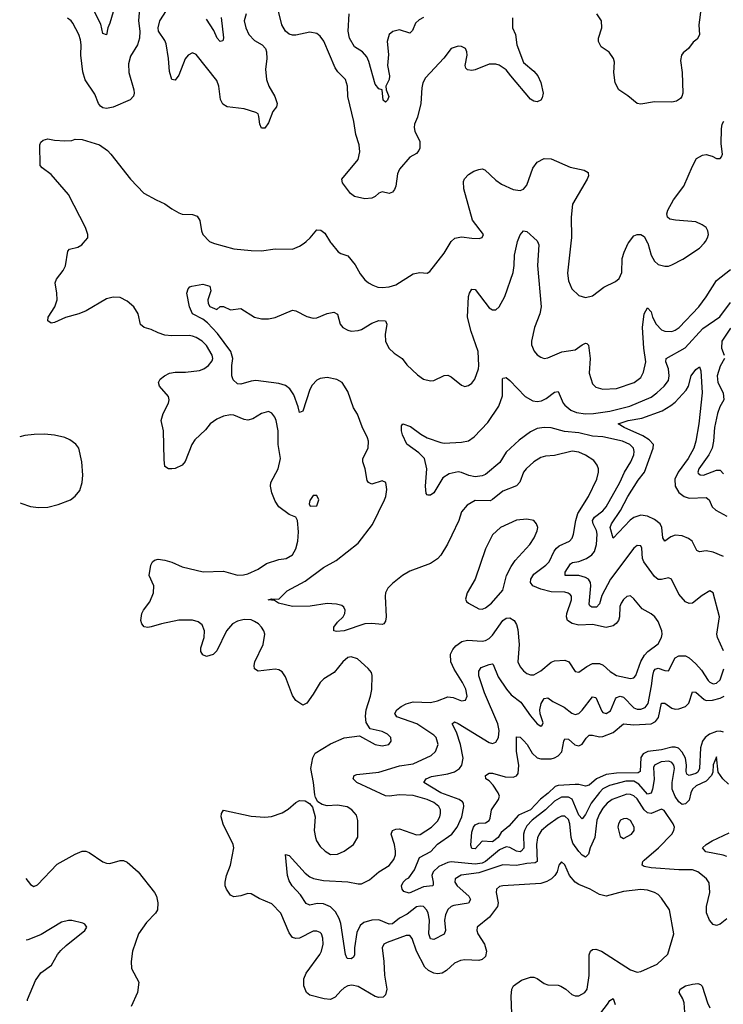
# Model space of a CAD drawing. Header units: inches. Extents: x 2143765 to 2212928, y 878963 to 1017374.
# Tile 22 of 256: x 2144927 to 2149009, y 895582 to 901296. Entities that reach past the tile are written whole.
import ezdxf

# ---------------------------------------------------------------- set-up
doc = ezdxf.new("R2010")
doc.units = ezdxf.units.IN
doc.header["$MEASUREMENT"] = 0
doc.layers.add('C1849', color=7, linetype='Continuous')
doc.layers.add('C1940', color=7, linetype='Continuous')

msp = doc.modelspace()

# ---------------------------------------------------------------- linework, layer by layer
at = {"layer": 'C1849', "color": 5}
for points, elevation in [([(2147784.1, 895475.9), (2147778.9, 895630), (2147782.4, 895670), (2147792, 895690), (2147837.6, 895722.4), (2147890, 895739.5), (2147910, 895739.5), (2147930, 895732), (2147970, 895703.1), (2147990, 895695.3), (2148050, 895693.4), (2148067, 895687), (2148094.9, 895670), (2148130, 895639.3), (2148150, 895630.4), (2148170, 895630.4), (2148205.1, 895650), (2148218.5, 895670), (2148231.2, 895748.8), (2148230.8, 895869.2), (2148238.7, 895890), (2148250, 895900.3), (2148270, 895902.8), (2148301.6, 895890), (2148470, 895782.6), (2148509, 895769), (2148530, 895772.2), (2148625.5, 895814.5), (2148686.3, 895873.7), (2148722, 895990), (2148696, 896130), (2148650, 896198), (2148630, 896218.3), (2148610, 896230.9), (2148570, 896244.5), (2148530, 896248), (2148430, 896237.3), (2148330, 896209.7), (2148290, 896218.7), (2148237, 896250), (2148170, 896277.3), (2148149.9, 896289.9), (2148116.8, 896330), (2148090, 896392), (2148070, 896409.2), (2148054, 896390), (2148044.9, 896350), (2148031.8, 896330), (2148011.7, 896310), (2147985.6, 896294.4), (2147950, 896283.4), (2147730.2, 896269.8), (2147710, 896265.6), (2147692.7, 896250), (2147690.3, 896230), (2147703.6, 896170), (2147699.1, 896150), (2147652.5, 896087.5), (2147581.1, 896030), (2147579, 896010), (2147585.8, 895990), (2147623.2, 895930), (2147636, 895890), (2147630, 895859), (2147610, 895842.7), (2147590, 895835.1), (2147510, 895840.7), (2147483.4, 895836.6), (2147450, 895820.9), (2147402.2, 895777.8), (2147377.4, 895762.6), (2147350, 895757.8), (2147330, 895762.3), (2147298.2, 895778.2), (2147277.8, 895797.8), (2147228.6, 895890), (2147203.8, 895963.8), (2147190, 895980.4), (2147170, 895981.8), (2147059.3, 895940.7), (2147040.5, 895930), (2147030.3, 895910), (2147040.5, 895830), (2147043.7, 895750), (2147056.2, 895670), (2147050, 895636), (2147035.9, 895624.1), (2147010, 895620.4), (2146990, 895626.9), (2146890, 895684.7), (2146853.6, 895693.6), (2146830, 895688.6), (2146810, 895676.5), (2146790, 895660.9), (2146757, 895623), (2146730, 895609.8), (2146693.8, 895613.8), (2146610, 895635.8), (2146590.6, 895650.6), (2146575, 895690), (2146575.4, 895730), (2146590, 895762), (2146667.6, 895870), (2146677.4, 895890), (2146687.8, 895930), (2146686.4, 895966.4), (2146677.4, 895990), (2146670, 895998.7), (2146650, 896006.9), (2146630, 896006), (2146550, 895965.8), (2146530, 895963.5), (2146510, 895969.8), (2146490, 895997.6), (2146442.7, 896110), (2146390, 896165.4), (2146315.6, 896195.6), (2146270, 896223.7), (2146250, 896225.1), (2146210, 896211.6), (2146170, 896205.6), (2146150, 896215.1), (2146127.3, 896250), (2146119.6, 896270), (2146118.7, 896290), (2146126.3, 896330), (2146150.8, 896389.2), (2146169.7, 896490), (2146165.7, 896510), (2146106.8, 896626.8), (2146096.4, 896670), (2146098.7, 896690), (2146110, 896707.7), (2146270, 896673), (2146350, 896667.8), (2146388.3, 896671.7), (2146450, 896693.6), (2146484.8, 896715.2), (2146530, 896754), (2146550, 896764.4), (2146583.4, 896763.4), (2146608.2, 896748.2), (2146625.5, 896725.5), (2146641.3, 896670), (2146634.6, 896590), (2146642.6, 896550), (2146648.8, 896530), (2146670, 896498), (2146698.4, 896470), (2146730, 896452), (2146770, 896453.4), (2146810, 896470.3), (2146864.5, 896510), (2146888.2, 896551.8), (2146888, 896648), (2146880.1, 896680.1), (2146854, 896710), (2146827.4, 896727.4), (2146770, 896737.2), (2146710, 896733.6), (2146682.4, 896742.4), (2146657.5, 896757.5), (2146642.5, 896782.5), (2146638.4, 896798.4), (2146631.3, 896868.7), (2146615.6, 896950), (2146626.8, 897013.2), (2146641.4, 897038.6), (2146730, 897092.7), (2146810, 897128), (2146899.1, 897139.1), (2146990, 897090.4), (2147030, 897081.7), (2147069.2, 897090), (2147082.9, 897110), (2147079.7, 897130), (2147060.7, 897150), (2147030, 897165.4), (2146961, 897181), (2146937, 897217), (2146933.3, 897253.3), (2146937.4, 897290), (2146962.9, 897370), (2146969.5, 897409.5), (2146972, 897490), (2146967.5, 897507.5), (2146949.3, 897530), (2146886.9, 897586.9), (2146850, 897597.7), (2146830, 897593.7), (2146801.7, 897570), (2146751.5, 897508.5), (2146692.2, 897470), (2146670.3, 897450), (2146630, 897380.9), (2146593.4, 897330), (2146570, 897317.2), (2146530, 897345.2), (2146510, 897374.5), (2146470, 897482.9), (2146450, 897512.2), (2146430, 897523.9), (2146410, 897527.6), (2146310, 897515.1), (2146290, 897528.7), (2146287.5, 897547.5), (2146291.5, 897570), (2146340.4, 897670), (2146348.6, 897730), (2146343.9, 897750), (2146330.9, 897770), (2146311.8, 897790), (2146290, 897803.4), (2146270, 897812.4), (2146230, 897816.1), (2146190, 897805), (2146162.2, 897790), (2146126.4, 897750), (2146070, 897633.3), (2146050, 897611.3), (2146010, 897599.5), (2145989.6, 897609.6), (2145978.4, 897630), (2145978.9, 897650), (2145997.1, 897710), (2145999.8, 897750), (2145984.9, 897784.9), (2145962.5, 897802.5), (2145930, 897812), (2145850, 897810.7), (2145749.1, 897790.9), (2145690, 897771.8), (2145670, 897769.6), (2145650, 897773.2), (2145636, 897790), (2145629.5, 897810), (2145635.6, 897850), (2145645.1, 897870), (2145682.3, 897917.7), (2145703.9, 897970), (2145705.4, 898010), (2145678.7, 898070), (2145687.3, 898130), (2145698, 898150), (2145710, 898159.3), (2145730, 898164.9), (2145770, 898159.5), (2145810, 898148.8), (2145870, 898121.1), (2145992.3, 898092.3), (2146110, 898095.5), (2146190, 898072.8), (2146226.1, 898073.9), (2146250, 898079.8), (2146310, 898106.4), (2146359.8, 898140.2), (2146430, 898162.8), (2146474, 898170), (2146510, 898190.8), (2146530, 898226), (2146541.3, 898270), (2146544.4, 898324.4), (2146539.3, 898390), (2146529.3, 898409.3), (2146490, 898425.2), (2146429.7, 898469.7), (2146410, 898501.2), (2146389.7, 898550), (2146383, 898590), (2146384.7, 898610), (2146426.6, 898690), (2146439.7, 898750), (2146426.4, 898830), (2146426.6, 898910), (2146415.1, 898970), (2146407.8, 898990), (2146390, 899011.8), (2146370, 899021.6), (2146330, 899011.2), (2146279.4, 898980.6), (2146250, 898971.2), (2146230, 898975.1), (2146170, 899001.4), (2146150, 899003.8), (2146110, 898995.8), (2146070, 898978), (2146031.3, 898950), (2146004.5, 898915.5), (2145943, 898857), (2145926.7, 898830), (2145886.9, 898733.1), (2145870, 898711.8), (2145830, 898692.3), (2145809.4, 898689.4), (2145790, 898689.3), (2145770, 898704), (2145764.5, 898744.5), (2145761.4, 898910), (2145747.4, 898970), (2145759.9, 899010), (2145789.9, 899070), (2145794.1, 899090), (2145789.8, 899110), (2145737.4, 899170), (2145732.8, 899190), (2145743, 899210), (2145768, 899230), (2145795.6, 899244.5), (2145830, 899251.1), (2145890, 899251), (2145970, 899260.2), (2145995.1, 899270), (2146023.1, 899290), (2146043.9, 899316.1), (2146047.8, 899330), (2146043.4, 899350), (2146010, 899404.6), (2145986.3, 899430), (2145950, 899452.6), (2145930, 899459.3), (2145910, 899463.4), (2145810, 899462), (2145770, 899465.8), (2145730, 899478.6), (2145690, 899498.9), (2145649.4, 899510), (2145627.4, 899527.4), (2145613.6, 899590), (2145590, 899629.7), (2145550, 899663.1), (2145510, 899684.5), (2145470, 899685.3), (2145430, 899676.3), (2145313.4, 899606.6), (2145270.7, 899589.3), (2145192.7, 899567.3), (2145130, 899538), (2145110, 899536), (2145090, 899548.7), (2145092.3, 899570), (2145131, 899629), (2145144.2, 899670), (2145143.5, 899710), (2145133.3, 899770), (2145140.2, 899790), (2145179.9, 899840.1), (2145193, 899867), (2145206.5, 899953.5), (2145215.9, 899964.1), (2145264.8, 899975.2), (2145287.6, 899990), (2145296.3, 900000)], 380), ([(2149030, 896078.3), (2148990, 896047.2), (2148970, 896039.7), (2148950, 896045.4), (2148929.3, 896069.3), (2148912.1, 896112.1), (2148911.4, 896150), (2148929.8, 896230), (2148926.7, 896286.7), (2148911.6, 896310), (2148887.8, 896330), (2148861.6, 896350), (2148830, 896361.6), (2148750, 896361.5), (2148590, 896373.4), (2148550, 896381.8), (2148539.1, 896390), (2148541.8, 896410), (2148550, 896419.1), (2148633.8, 896490), (2148709.8, 896570), (2148721.7, 896590), (2148725.4, 896610), (2148718.3, 896630), (2148666, 896706), (2148650, 896713.6), (2148590.5, 896689.5), (2148570, 896692.9), (2148550, 896711.2), (2148510, 896774.9), (2148490, 896792), (2148470, 896799.7), (2148450, 896800.6), (2148363.5, 896770), (2148335.9, 896750), (2148310, 896720.2), (2148290, 896687.8), (2148274.4, 896650), (2148263.4, 896550), (2148236.8, 896490), (2148227.5, 896452.5), (2148210, 896435.8), (2148190, 896447.2), (2148170, 896468.7), (2148136.6, 896516.6), (2148126.7, 896550), (2148118.8, 896630), (2148110, 896654.2), (2148090, 896674.2), (2148070, 896674.6), (2148050, 896665), (2147990, 896621.5), (2147955, 896590), (2147940.9, 896570), (2147931.7, 896548.3), (2147924.5, 896510), (2147928.7, 896411.3), (2147918, 896402), (2147870, 896399.3), (2147810, 896388.1), (2147730, 896391.5), (2147590, 896345.6), (2147488, 896332), (2147453.4, 896310), (2147451, 896290), (2147464.2, 896270), (2147532.2, 896210), (2147541.8, 896190), (2147531.1, 896168.9), (2147444.9, 896155.1), (2147430, 896149.8), (2147410, 896131.7), (2147398, 896102), (2147392, 896070), (2147397.7, 896010), (2147390, 895989), (2147330, 895957.4), (2147310, 895961.1), (2147300.2, 895990), (2147304.6, 896070), (2147297.2, 896110), (2147289.1, 896129.1), (2147270, 896149.1), (2147250, 896152.2), (2147230, 896146.9), (2147174.1, 896105.9), (2147130, 896081.2), (2147090, 896049), (2147070, 896046.1), (2147010, 896072.6), (2146969.2, 896070.8), (2146923.3, 896056.7), (2146901.7, 896038.3), (2146882.1, 895997.9), (2146869.1, 895909.1), (2146870.2, 895869.8), (2146864.2, 895855.8), (2146850, 895846), (2146827.8, 895847.8), (2146816.9, 895870), (2146789.4, 896050), (2146780, 896080), (2146759.2, 896119.2), (2146730, 896147.1), (2146690, 896164.5), (2146653.4, 896166.6), (2146610, 896156.8), (2146590, 896167.2), (2146556.4, 896216.4), (2146507.3, 896270), (2146490, 896298), (2146480.4, 896330), (2146468.3, 896451.7), (2146490, 896446), (2146583.9, 896343.9), (2146610, 896322.4), (2146632.2, 896312.2), (2146690, 896300.8), (2146830, 896292.5), (2146890, 896280.2), (2146910, 896281.3), (2146955.8, 896304.2), (2147010, 896351.3), (2147070, 896387.3), (2147097.9, 896422.1), (2147106.8, 896450), (2147107.7, 896470), (2147101.5, 896510), (2147082.5, 896570), (2147089.7, 896590), (2147110, 896598.6), (2147130, 896600.1), (2147230, 896565.7), (2147250, 896566.8), (2147315.5, 896610), (2147350, 896645), (2147363.7, 896670), (2147369.1, 896690), (2147368.2, 896710), (2147357.8, 896730), (2147330, 896752.8), (2147290, 896770.3), (2147210, 896793.1), (2147130, 896797.9), (2147070, 896789.2), (2147050, 896791.1), (2146883, 896870), (2146861.3, 896890), (2146867.6, 896910), (2146883.9, 896916.1), (2147010, 896928.4), (2147130, 896966.6), (2147210, 896978.1), (2147313.2, 897026.8), (2147339.2, 897050), (2147355.3, 897090), (2147344.1, 897130), (2147330, 897144.8), (2147230.2, 897210.2), (2147114.2, 897250), (2147103.7, 897270), (2147115.3, 897290), (2147140.4, 897310), (2147170, 897325.3), (2147210, 897338.2), (2147310, 897333.3), (2147350, 897342.6), (2147410, 897365.7), (2147441.9, 897361.9), (2147490, 897342.4), (2147513.8, 897346.2), (2147522.7, 897370), (2147514.5, 897410), (2147495.6, 897450), (2147446.9, 897526.9), (2147427.7, 897570), (2147426.6, 897613.4), (2147439.4, 897640.6), (2147458.1, 897661.9), (2147492.2, 897687.8), (2147524, 897696), (2147610, 897689.5), (2147630, 897693), (2147650, 897704.4), (2147670, 897724.8), (2147730, 897810.1), (2147750, 897822), (2147770, 897825.6), (2147796.5, 897810), (2147810, 897786.4), (2147817.8, 897757.8), (2147825.4, 897670), (2147817.2, 897570), (2147830, 897541.3), (2147850, 897517.6), (2147870, 897502.6), (2147890, 897494), (2147910, 897493.8), (2147950, 897518), (2148010, 897566.7), (2148030, 897574.7), (2148090, 897579.5), (2148112.4, 897570), (2148150, 897513), (2148170, 897510.4), (2148216.6, 897543.3), (2148250, 897559.4), (2148290, 897559.8), (2148311.8, 897550), (2148352.9, 897512.9), (2148390, 897490.2), (2148470, 897472.1), (2148490, 897476.5), (2148500.8, 897490), (2148529.5, 897570.5), (2148551.6, 897608.4), (2148570.7, 897629.3), (2148630, 897673.4), (2148649.8, 897710), (2148653.8, 897730), (2148651.8, 897750), (2148630, 897802.9), (2148611.2, 897831.2), (2148590, 897848.4), (2148537.3, 897877.3), (2148490, 897934.5), (2148470, 897951.6), (2148450, 897949.5), (2148430, 897931.8), (2148416, 897910), (2148408.3, 897890), (2148406.1, 897830), (2148400.9, 897810), (2148387.9, 897792.1), (2148370, 897779.2), (2148330, 897769.3), (2148250, 897785.8), (2148170, 897781.7), (2148131.5, 897791.5), (2148105.7, 897810), (2148098.7, 897830), (2148100.7, 897850), (2148129, 897930), (2148127.7, 897950), (2148119.7, 897959.7), (2148108.6, 897968.6), (2148090, 897974.3), (2148010, 897976.7), (2147950.7, 897990.7), (2147904.8, 898010), (2147889.9, 898029.9), (2147891.4, 898050), (2147910, 898078.4), (2147979.8, 898130), (2147998.7, 898150), (2148028, 898212), (2148041, 898230), (2148057.5, 898242.5), (2148115.8, 898270), (2148132.1, 898287.9), (2148140.3, 898310), (2148152.5, 898390), (2148164.4, 898430), (2148226.6, 898530), (2148275.9, 898630), (2148285.6, 898670), (2148284.4, 898690), (2148277.4, 898710), (2148257.1, 898737.1), (2148209.8, 898769.8), (2148170, 898787.2), (2148132.2, 898792.2), (2148030, 898766.2), (2147977, 898763), (2147950, 898755.6), (2147910, 898730.9), (2147864.4, 898690), (2147849.3, 898670), (2147828.4, 898611.6), (2147809, 898591), (2147730, 898560.3), (2147670, 898510.7), (2147656, 898504), (2147570, 898506.4), (2147522.2, 898477.8), (2147490, 898439.5), (2147474.2, 898390), (2147434.5, 898305.5), (2147408.5, 898251.5), (2147370, 898187.8), (2147350, 898168), (2147310, 898141.1), (2147190, 898095), (2147148.5, 898070), (2147090, 898023.5), (2147063.5, 897996.5), (2147050.2, 897970), (2147046.9, 897950), (2147053.6, 897830), (2147050, 897805.2), (2147039.1, 897790), (2147030, 897786.6), (2146970, 897792.1), (2146930, 897789.1), (2146810, 897749.2), (2146764.7, 897744.7), (2146749.5, 897750), (2146749.7, 897770), (2146770, 897800.4), (2146802.9, 897830), (2146813.6, 897850), (2146814.7, 897870), (2146806.9, 897886.9), (2146796.1, 897896.1), (2146764.1, 897904.1), (2146710, 897908.6), (2146612.4, 897892.4), (2146510, 897891.2), (2146428, 897910), (2146404.7, 897924.7), (2146368.7, 897930), (2146390, 897936), (2146430, 897934), (2146479.4, 897980.6), (2146583.1, 898036.9), (2146690, 898116.5), (2146762.8, 898157.2), (2146890, 898258.2), (2146974.1, 898365.9), (2147043, 898510), (2147051.5, 898530), (2147056.9, 898570), (2147052, 898610), (2147030, 898619.5), (2146970, 898599.7), (2146950, 898609.6), (2146942.8, 898622.8), (2146931.4, 898690), (2146918.4, 898730), (2146918.2, 898750), (2146948.9, 898810), (2146950.7, 898849.3), (2146945.7, 898870), (2146913.7, 898933.7), (2146886.7, 899006.7), (2146864, 899044), (2146830, 899137.7), (2146798.2, 899190), (2146767.9, 899207.9), (2146710, 899219.2), (2146670, 899214.3), (2146650, 899203.8), (2146624.2, 899175.8), (2146610.2, 899150), (2146570, 899025.2), (2146550, 899017.2), (2146543.1, 899050), (2146518.4, 899118.4), (2146494.7, 899154.7), (2146470, 899173.6), (2146430, 899185.2), (2146297.1, 899202.9), (2146270, 899199.2), (2146210, 899180.7), (2146190, 899182.7), (2146165.6, 899205.6), (2146158.4, 899230), (2146157.6, 899290), (2146163.1, 899330), (2146151.6, 899370), (2146075.6, 899475.6), (2146017.5, 899537.5), (2145990, 899559.1), (2145929.4, 899590), (2145912, 899630), (2145897.2, 899710), (2145904.7, 899735.3), (2145914, 899746), (2145926, 899750), (2145990, 899760.7), (2146029.4, 899750.6), (2146036.8, 899723.2), (2146018, 899670), (2146021, 899650), (2146030, 899632), (2146070, 899614), (2146090, 899632), (2146110, 899632), (2146150, 899613.4), (2146210, 899620.3), (2146289.2, 899569.2), (2146330, 899559.5), (2146370, 899560.9), (2146410, 899568.9), (2146510.4, 899610.4), (2146530, 899606.8), (2146592.9, 899572.9), (2146630, 899563.7), (2146650, 899566.3), (2146710, 899591.5), (2146750, 899598.7), (2146770, 899586.8), (2146787.2, 899530), (2146802.4, 899510), (2146830, 899494.6), (2146851, 899489), (2146890, 899491.7), (2146910, 899497.8), (2146970, 899535.2), (2147010, 899550.2), (2147048.7, 899548.7), (2147056.9, 899530), (2147048.2, 899470), (2147050.2, 899430.2), (2147068.8, 899390), (2147100.2, 899360.2), (2147146, 899330), (2147172.5, 899292.5), (2147234.5, 899234.5), (2147270, 899210.4), (2147310, 899200.4), (2147330, 899202.4), (2147390, 899230.5), (2147410, 899233), (2147430, 899223), (2147490, 899174.9), (2147510, 899168.4), (2147530, 899172.7), (2147550, 899186), (2147567.6, 899210), (2147588.3, 899270), (2147590.7, 899290), (2147586.4, 899370), (2147546.2, 899486.2), (2147524.6, 899570), (2147531, 899689), (2147536.9, 899710), (2147550, 899733), (2147570, 899730.4), (2147650, 899624.9), (2147670, 899613.1), (2147690, 899613.4), (2147708, 899630), (2147740.7, 899690), (2147789.9, 899830), (2147796, 899870), (2147797.3, 899930), (2147812.3, 900000)], 360), ([(2146052.4, 900000), (2146057.7, 899997.7), (2146170, 899966.9), (2146270, 899957), (2146330, 899954), (2146410, 899967), (2146510, 899964.9), (2146550, 899981.3), (2146577.4, 900000)], 380), ([(2146733.3, 900000), (2146774.8, 899950), (2146790, 899939.1), (2146830, 899924.9), (2146872.7, 899872.8), (2146901.8, 899821.8), (2146930, 899787), (2146950, 899768.9), (2146975.1, 899755.1), (2147004.5, 899744.5), (2147030, 899742), (2147070, 899746.9), (2147110, 899758), (2147210, 899821.6), (2147248.9, 899828.9), (2147290, 899826), (2147305.6, 899834.4), (2147390, 899940.5), (2147425.1, 900000)], 380), ([(2147934.7, 900000), (2147938.5, 899990), (2147930.2, 899869.8), (2147951.6, 899630), (2147943.8, 899590), (2147914.3, 899510), (2147895.5, 899430), (2147896.9, 899410), (2147912.2, 899372.2), (2147930, 899350.4), (2147950, 899337), (2147970, 899330.3), (2147990, 899333.1), (2148071.7, 899368.3), (2148150, 899380.6), (2148190, 899410.2), (2148210, 899419.6), (2148217.2, 899417.2), (2148226.5, 899406.5), (2148235.6, 899330), (2148230, 899244.7), (2148250, 899183), (2148270, 899163.6), (2148310, 899152.4), (2148390, 899156.8), (2148491.3, 899190), (2148530, 899220.3), (2148546.8, 899250), (2148559.5, 899310), (2148548.5, 899390), (2148540.5, 899510), (2148549.9, 899590.1), (2148570, 899623.1), (2148590, 899600.7), (2148599, 899570), (2148619.4, 899530), (2148650, 899497.1), (2148670, 899487.8), (2148710, 899486.3), (2148730, 899493.5), (2148753.5, 899510), (2148867.7, 899630), (2148910, 899687.2), (2148970, 899782), (2149050, 899846)], 360), ([(2148124.8, 900000), (2148105.7, 899825.7), (2148110, 899781), (2148130, 899734.8), (2148170, 899694.8), (2148210, 899684), (2148250, 899693.4), (2148316.3, 899743.7), (2148382.7, 899777.3), (2148405.4, 899794.6), (2148419.6, 899830), (2148421.5, 899910), (2148433.6, 899946.4), (2148457.1, 900000)], 380), ([(2148570.3, 900000), (2148590.3, 899930), (2148610, 899895.5), (2148630, 899876.4), (2148670, 899866.4), (2148690, 899866.7), (2148710, 899874), (2148773.6, 899906.4), (2148870.6, 899969.4), (2148897.3, 900000)], 380), ([(2149010, 897633.7), (2148974.2, 897710), (2148970.4, 897730), (2148987.3, 897830), (2148950, 897969.4), (2148930, 897982), (2148885.9, 897954.1), (2148830, 897909.7), (2148810, 897907.8), (2148790, 897917.6), (2148750, 897962), (2148708.5, 898048.5), (2148690, 898056.9), (2148650, 898047), (2148630, 898047.1), (2148610, 898065.1), (2148548, 898150), (2148540.3, 898170), (2148535.4, 898230), (2148530, 898242.7), (2148510, 898244.2), (2148490, 898229.6), (2148354.3, 898050), (2148304.8, 897955.2), (2148290, 897906), (2148274.1, 897885.9), (2148246.2, 897886.2), (2148234.3, 897894.3), (2148230, 897904.5), (2148239.9, 898010), (2148237.7, 898030), (2148226.6, 898050), (2148210, 898059.9), (2148170, 898069.9), (2148091.5, 898071.5), (2148090.9, 898090), (2148122, 898138), (2148134.5, 898145.5), (2148170, 898152.7), (2148214.8, 898170), (2148245.8, 898190), (2148261.6, 898210), (2148273.9, 898250), (2148277, 898310), (2148272.3, 898332.3), (2148253.1, 898370), (2148249.9, 898390), (2148262, 898410), (2148310, 898446.5), (2148328.7, 898470), (2148407.7, 898610), (2148435.8, 898670), (2148473.2, 898730), (2148489.9, 898770), (2148491.9, 898790), (2148487, 898810), (2148467.2, 898830), (2148423.6, 898850), (2148310, 898876.1), (2148250, 898880.1), (2148170, 898898.6), (2148087.1, 898907.1), (2148010, 898927.5), (2147970, 898929.3), (2147930, 898922.8), (2147890, 898903.7), (2147824.1, 898855.9), (2147750, 898786.6), (2147713, 898727), (2147630, 898657.2), (2147610, 898649), (2147570, 898642.8), (2147533.6, 898650), (2147489.3, 898669.3), (2147470, 898671.4), (2147419.5, 898660.5), (2147382.2, 898637.8), (2147330, 898549.4), (2147310, 898537.2), (2147296.4, 898536.4), (2147290, 898538), (2147286, 898546), (2147281.1, 898590), (2147289.7, 898690), (2147276.2, 898750), (2147243.3, 898783.3), (2147172.7, 898832.7), (2147147, 898887), (2147141.6, 898910), (2147141.5, 898938.5), (2147149.3, 898950.7), (2147194.4, 898934.4), (2147254.8, 898890), (2147290.8, 898870), (2147370, 898842.4), (2147390, 898838.4), (2147490, 898843.7), (2147530, 898851.7), (2147564.4, 898875.6), (2147642.4, 898957.6), (2147705.8, 899054.2), (2147727.6, 899112.4), (2147728.5, 899211.6), (2147730, 899216), (2147741.5, 899218.5), (2147750, 899219.1), (2147770, 899201.6), (2147858.9, 899110), (2147904.4, 899084.4), (2147930, 899080.9), (2147955, 899085), (2147981.9, 899098.1), (2148030, 899134.9), (2148050, 899138), (2148080.6, 899070), (2148090, 899058.6), (2148124.7, 899030), (2148157.4, 899017.4), (2148209.3, 899009.3), (2148256, 899010), (2148350, 899024.4), (2148466.5, 899053.5), (2148590, 899105.8), (2148623.7, 899130), (2148666.6, 899170), (2148690, 899203.1), (2148695.7, 899230), (2148690.8, 899270), (2148675.5, 899310), (2148676.8, 899330), (2148788.4, 899391.6), (2148890, 899504.3), (2148988.2, 899571.8), (2149050, 899655.3)], 340), ([(2149050, 899506.2), (2148999.5, 899430), (2148998.2, 899390), (2149014.7, 899350)], 340), ([(2149016.5, 899330), (2148990, 899285.4), (2148973.1, 899230), (2148976.6, 899190), (2149008.2, 899130), (2149011.9, 899090), (2148989.4, 899050), (2148975.6, 899010), (2148958.4, 898930), (2148952.2, 898850), (2148943.5, 898810), (2148925.6, 898770), (2148866, 898690), (2148860.3, 898670), (2148863.6, 898663.6), (2148874.9, 898654.9), (2148893.4, 898653.4), (2148970, 898682.3), (2148990, 898681.8), (2149010, 898660.3)], 340), ([(2149010, 898180.2), (2148950, 898206.7), (2148910, 898213.2), (2148870, 898208), (2148854.9, 898214.9), (2148828.8, 898270), (2148806.1, 898286.1), (2148770, 898299.9), (2148730, 898305.6), (2148704.9, 898295.1), (2148670, 898269.7), (2148657.4, 898290), (2148651.3, 898350), (2148641.6, 898370), (2148610, 898396.4), (2148570, 898414.9), (2148530, 898420.2), (2148490, 898407.7), (2148468.2, 898391.8), (2148370, 898287.3), (2148353.4, 898350), (2148359.5, 898370), (2148412.5, 898447.5), (2148455.8, 898530), (2148515.9, 898624.2), (2148550.8, 898670), (2148602.8, 898810), (2148603.8, 898830), (2148578.7, 898858.7), (2148541.6, 898881.6), (2148434, 898930), (2148399.5, 898950), (2148457.6, 898970), (2148536.7, 898983.3), (2148653.4, 899026.6), (2148703.5, 899056.5), (2148730, 899077.5), (2148793.4, 899146.6), (2148806.8, 899170), (2148823.1, 899230), (2148850, 899266), (2148870, 899280.7), (2148877.8, 899257.8), (2148886.9, 899130), (2148867.5, 898950), (2148849.7, 898850), (2148838.2, 898810), (2148805.1, 898750), (2148747.2, 898670), (2148728.4, 898630), (2148729.2, 898590), (2148750, 898553.2), (2148781.8, 898530), (2148810, 898520.1), (2148910, 898524.2), (2148926.7, 898510), (2148943.5, 898470), (2148965, 898450), (2149030, 898414)], 320), ([(2145070.9, 898890.9), (2145011.2, 898888.8), (2144957.3, 898882.7), (2144927.3, 898874.4)], 420), ([(2144932.5, 898491.7), (2144934.4, 898490), (2144990, 898470.2), (2145035.6, 898464.4), (2145090, 898466.3), (2145150, 898482), (2145222, 898510), (2145250, 898530.4), (2145275.2, 898564.8), (2145289.8, 898610.2), (2145293.1, 898653.1), (2145287, 898730), (2145269.8, 898809.8), (2145253, 898833), (2145218.3, 898858.3), (2145188.7, 898871.3), (2145130, 898884.7), (2145070.9, 898890.9)], 420), ([(2149039.2, 896859.2), (2149006, 896890), (2148979.8, 896930), (2148970, 897017.2), (2148950.9, 896970.9), (2148947.5, 896930), (2148940.5, 896910), (2148910, 896877.2), (2148852.2, 896850), (2148830, 896831.2), (2148819.8, 896810), (2148810, 896767.2), (2148790, 896744.6), (2148770, 896742.3), (2148750, 896757.2), (2148730, 896787.2), (2148712.9, 896830), (2148711.9, 896870), (2148725, 896950), (2148721.1, 896970), (2148710, 896985.7), (2148692.7, 896992.7), (2148648.7, 896990), (2148610, 896970.6), (2148604, 896956), (2148607.5, 896887.5), (2148599, 896830), (2148590, 896806.3), (2148570, 896800.5), (2148519.3, 896859.3), (2148490, 896876.1), (2148443.1, 896876.9), (2148348.4, 896851.6), (2148310, 896832), (2148290, 896810.9), (2148242.4, 896750), (2148210, 896683.5), (2148190, 896658.4), (2148170, 896678.9), (2148132.1, 896772.1), (2148110, 896784.9), (2148070, 896784), (2148030, 896760.4), (2147977, 896710), (2147900.6, 896650), (2147870, 896616.8), (2147855.2, 896590), (2147850.1, 896570), (2147851, 896489), (2147837.2, 896470), (2147830, 896467.1), (2147810, 896470.4), (2147770, 896492), (2147750, 896495.3), (2147710, 896478.2), (2147630, 896411.3), (2147610, 896400.9), (2147570, 896395.8), (2147430, 896407.9), (2147410, 896405.7), (2147359, 896381), (2147324.8, 896350), (2147318.1, 896330), (2147326.3, 896290), (2147325.8, 896274.2), (2147321, 896270), (2147270, 896263.4), (2147186.1, 896226.1), (2147156, 896236), (2147145.6, 896250), (2147142.4, 896270), (2147152.6, 896290), (2147170, 896308.8), (2147184.4, 896315.6), (2147218.3, 896361.7), (2147246.7, 896433.3), (2147311.8, 896468.2), (2147350, 896510.8), (2147434, 896570), (2147465, 896610), (2147491.1, 896670), (2147503.9, 896730), (2147501.2, 896750), (2147496, 896756), (2147476, 896770), (2147370.7, 896810), (2147271.8, 896870), (2147285.1, 896890), (2147316.5, 896903.5), (2147410, 896919.2), (2147450, 896931.6), (2147478.4, 896950), (2147492.6, 896970), (2147499.3, 897010), (2147484.9, 897090), (2147460.6, 897160.6), (2147436.9, 897210), (2147450, 897220.3), (2147470, 897211), (2147650, 897101.1), (2147670, 897096.1), (2147690, 897102.6), (2147704.6, 897130), (2147708.1, 897170), (2147701.2, 897210), (2147623.7, 897390), (2147590.9, 897489.1), (2147590, 897514.8), (2147603.7, 897536.3), (2147650, 897554.9), (2147670, 897557.6), (2147674.5, 897554.5), (2147702.1, 897482.1), (2147750.8, 897410), (2147778.8, 897378.8), (2147834.8, 897334.8), (2147890, 897255.3), (2147930, 897208.9), (2147950, 897196.4), (2147958.8, 897201.2), (2147964.8, 897215.2), (2147947, 897267), (2147944.2, 897290), (2147952.5, 897327.5), (2147970, 897357.4), (2147990, 897360.3), (2148019.1, 897339.1), (2148085.6, 897305.6), (2148130, 897272.2), (2148150, 897264.2), (2148170, 897270.2), (2148190, 897288.3), (2148250, 897367.2), (2148270, 897362), (2148303.9, 897283.9), (2148310, 897275.6), (2148328.7, 897268.7), (2148354.1, 897285.9), (2148384.4, 897355.6), (2148390, 897362.3), (2148410, 897370.7), (2148430, 897363.9), (2148490, 897302.5), (2148510, 897294.8), (2148530, 897293.9), (2148556, 897304), (2148573.1, 897326.9), (2148593, 897430), (2148599.2, 897490), (2148605.5, 897514.5), (2148613.6, 897526.4), (2148630, 897533.6), (2148670, 897519.7), (2148690, 897517.6), (2148730, 897592.2), (2148750, 897604.5), (2148790, 897603.5), (2148810, 897593.2), (2148850, 897557.5), (2148881.7, 897521.7), (2148921.1, 897461.1), (2148930, 897451.1), (2148950, 897442.5), (2148970, 897445.5), (2148990, 897465.5), (2149011.3, 897528.7)], 340), ([(2149010, 897160.5), (2148990, 897166.5), (2148970, 897166), (2148928.6, 897150), (2148902.9, 897130), (2148887.3, 897110), (2148876.2, 897070), (2148870.1, 896950), (2148861.4, 896930), (2148850, 896921.8), (2148810.5, 896910.5), (2148797.5, 896917.5), (2148793.1, 896933.1), (2148795.7, 896970), (2148788.6, 897010), (2148770, 897046), (2148748.1, 897068.1), (2148730, 897075), (2148710, 897074), (2148650, 897059.2), (2148570.9, 897049.1), (2148544.3, 897035.7), (2148530, 897014.4), (2148527.2, 896932.8), (2148514.2, 896925.8), (2148390, 896923.4), (2148330, 896915), (2148274.1, 896890), (2148230, 896854.1), (2148210, 896847.3), (2148170, 896857.8), (2148150, 896858.3), (2148050, 896852.6), (2148033.6, 896846.4), (2147993.3, 896806.7), (2147948.2, 896771.8), (2147891.3, 896710), (2147821.1, 896678.9), (2147763.8, 896616.2), (2147721.1, 896578.9), (2147702.9, 896550), (2147670, 896524.2), (2147610, 896528.3), (2147570, 896484.7), (2147550, 896486), (2147544.5, 896504.5), (2147550, 896580.7), (2147560.5, 896610), (2147570, 896622.9), (2147590, 896632.8), (2147630, 896635.2), (2147650.9, 896649.1), (2147656.9, 896663.1), (2147663.4, 896710), (2147705.7, 896770), (2147710.8, 896790), (2147702.9, 896810), (2147674.3, 896854.3), (2147650, 896879.7), (2147631.8, 896890), (2147629.6, 896910), (2147650, 896923.7), (2147670, 896923.6), (2147742.6, 896902.6), (2147790, 896899.3), (2147810, 896908.1), (2147817.9, 896922.1), (2147823, 896970), (2147810, 897048.7), (2147810, 897134), (2147830, 897132.8), (2147850, 897113.4), (2147870.1, 897090), (2147900.1, 897040.1), (2147930, 897012.7), (2147950, 897006.3), (2148010, 897006.5), (2148030, 897011.4), (2148050, 897023.2), (2148072.2, 897047.8), (2148083.7, 897110), (2148090, 897122.6), (2148110, 897120.2), (2148147.9, 897087.9), (2148170, 897082.2), (2148190, 897091.3), (2148213.1, 897126.9), (2148230, 897143.2), (2148250, 897143.5), (2148290, 897134), (2148310, 897136.8), (2148370, 897160.1), (2148430, 897209.5), (2148490, 897203.6), (2148590, 897209.4), (2148616, 897224), (2148633.5, 897246.5), (2148650, 897330.3), (2148670, 897329.4), (2148710, 897299.9), (2148730, 897294.2), (2148750, 897295.9), (2148789.6, 897310.4), (2148809.4, 897330), (2148830, 897394.6), (2148850, 897393.7), (2148898.2, 897350), (2148910, 897345.8), (2148946.9, 897346.9), (2148990, 897358.4), (2149013.9, 897370)], 320), ([(2149030, 896439.9), (2149007.6, 896447.6), (2148907.6, 896467.6), (2148888, 896490), (2148908.5, 896510), (2148944.2, 896530), (2149043.4, 896576.6)], 340), ([(2144962, 896312), (2144990, 896277.3), (2145010, 896265.5), (2145030, 896274.8), (2145145.5, 896394.5), (2145250, 896453.4), (2145290, 896470.6), (2145310, 896470.6), (2145330, 896462.4), (2145410, 896408.7), (2145430, 896400.3), (2145450, 896398.7), (2145510, 896415.6), (2145530, 896415.6), (2145550, 896406), (2145613.8, 896350), (2145710, 896230.4), (2145720.3, 896210), (2145727.7, 896170), (2145726.3, 896130), (2145716, 896110), (2145662.5, 896057.5), (2145616.9, 895990), (2145581.8, 895890), (2145574, 895830), (2145576.3, 895790), (2145618.8, 895710), (2145611, 895650), (2145573, 895570)], 380), ([(2144971.6, 895602.6), (2144973.2, 895610), (2145019.8, 895720.2), (2145050, 895764), (2145111, 895809), (2145146.5, 895870), (2145166.8, 895893.2), (2145197.2, 895922.8), (2145305.5, 896010), (2145316.3, 896030), (2145306, 896046), (2145293.1, 896053.1), (2145230, 896068.4), (2145210, 896068.4), (2145170, 896057.6), (2145052.7, 895987.3), (2144970, 895955), (2144966.8, 895955.4)], 360), ([(2148787.8, 895510), (2148782.1, 895590), (2148773.8, 895613.8), (2148752.4, 895650), (2148758.9, 895670), (2148790, 895688.2), (2148830, 895699.3), (2148862, 895702), (2148877, 895697), (2148887, 895687), (2148916.5, 895590), (2148930, 895561.6)], 360), ([(2148265.2, 895490), (2148337.9, 895582.1), (2148350, 895603.8), (2148370, 895615.8), (2148381.6, 895581.6)], 360)]:
    msp.add_lwpolyline(points, dxfattribs=dict(at, elevation=elevation))
at = {"layer": 'C1849', "color": 5, "elevation": 380}
for points in [[(2146650, 898535.3), (2146630, 898535.3), (2146610, 898506), (2146606, 898486), (2146612.7, 898472.7), (2146650, 898474), (2146662, 898510)], [(2147870, 898398), (2147810, 898392), (2147717.3, 898350), (2147670, 898306), (2147630, 898225.2), (2147568.7, 898050), (2147522.4, 897970), (2147513.7, 897933.7), (2147519.9, 897919.9), (2147530.4, 897910.4), (2147590, 897877.1), (2147610, 897875.8), (2147630, 897883.6), (2147664.7, 897910), (2147730, 897986), (2147751.9, 898070), (2147777.5, 898122.5), (2147802, 898158), (2147886.3, 898250), (2147911.1, 898290), (2147929.4, 898330), (2147932, 898350), (2147925.2, 898370), (2147909.4, 898389.4)], [(2148450, 896660.5), (2148430, 896659.1), (2148413, 896650), (2148400.9, 896630), (2148397.4, 896610), (2148410, 896556), (2148430, 896544.9), (2148477, 896570), (2148491.1, 896590), (2148491, 896610), (2148470, 896649.5)]]:
    msp.add_lwpolyline(points, close=True, dxfattribs=at)
at = {"layer": 'C1940', "color": 5}
for points, elevation in [([(2145512.3, 901490), (2145450, 901276), (2145438, 901250), (2145430, 901209.2), (2145410, 901215.3), (2145398, 901270), (2145357.4, 901350)], 360), ([(2145625.8, 901410), (2145617.3, 901290), (2145624.7, 901230), (2145623.2, 901190), (2145611.5, 901150), (2145570, 901084.5), (2145559.1, 901040.9), (2145561.1, 900990), (2145590.3, 900889.7), (2145591.7, 900870), (2145586.5, 900853.5), (2145567.9, 900832.1), (2145470, 900788.3), (2145430, 900781.6), (2145410, 900784.5), (2145395.1, 900795.1), (2145384.5, 900810), (2145364.1, 900864.1), (2145307.9, 900947.9), (2145293.2, 900993.2), (2145281.3, 901090), (2145283.2, 901150), (2145279.2, 901179.2), (2145269.8, 901210), (2145236.3, 901276.3), (2145226.2, 901290), (2145205.3, 901305.3)], 380), ([(2147786.6, 901306.6), (2147785.3, 901250), (2147802.8, 901210), (2147811.3, 901150), (2147850, 901047.7), (2147910, 900998), (2147933.7, 900970), (2147950, 900931), (2147963, 900870), (2147957.3, 900842.7), (2147950, 900829.2), (2147930, 900819.3), (2147910, 900822.7), (2147890, 900836), (2147775.8, 900970), (2147750, 901006.3), (2147708.4, 901031.6), (2147690, 901038.3), (2147650, 901038.3), (2147570, 901005.6), (2147550, 901000.7), (2147525.1, 901005.1), (2147515.1, 901015.1), (2147512, 901030), (2147522.6, 901090), (2147521.1, 901110), (2147513, 901130), (2147490, 901141.3), (2147470, 901143), (2147430.8, 901130), (2147387.4, 901072.6), (2147280.9, 900959.1), (2147265.5, 900930), (2147259.5, 900900.5), (2147254.9, 900810), (2147235.2, 900730), (2147218, 900690), (2147215.6, 900670), (2147220.2, 900650), (2147247.9, 900590), (2147248.6, 900551.4), (2147243.2, 900536.8), (2147230, 900519.7), (2147190, 900498.7), (2147131.2, 900428.8), (2147118.7, 900401.3), (2147109.1, 900330), (2147102.3, 900310), (2147090, 900294.7), (2147070, 900287.4), (2147030, 900297.7), (2147010, 900289.7), (2146989.4, 900270.6), (2146970, 900261.4), (2146930, 900257.3), (2146869.6, 900270), (2146846.9, 900286.9), (2146799.6, 900350), (2146795.6, 900370), (2146890, 900485.3), (2146900.9, 900530), (2146897, 900570), (2146876.2, 900630), (2146864.7, 900704.7), (2146829.8, 900850), (2146828.4, 900910), (2146817.7, 900950), (2146773.5, 900993.5), (2146756.9, 901016.9), (2146692.2, 901172.2), (2146670, 901201.6), (2146650, 901217), (2146610, 901224.2), (2146530, 901206.9), (2146510, 901206.3), (2146490, 901212.8), (2146469.8, 901229.8), (2146447.2, 901267.2), (2146422, 901370)], 380), ([(2148879.7, 901370), (2148866.7, 901266.7), (2148870, 901208), (2148857.1, 901182.9), (2148833.7, 901166.3), (2148806, 901130), (2148775.2, 901104.8), (2148765.5, 901090), (2148761.4, 901058.6), (2148770.2, 900990), (2148773.1, 900870), (2148768.5, 900850), (2148760.9, 900839.1), (2148737.1, 900822.9), (2148710, 900817.7), (2148610, 900819.1), (2148530, 900806.6), (2148510, 900809.7), (2148454.8, 900854.8), (2148402, 900890), (2148380.7, 900930), (2148373.6, 900990), (2148377, 901050), (2148371.7, 901071.7), (2148347.3, 901107.3), (2148299.7, 901139.7), (2148285.1, 901170), (2148285.1, 901190), (2148305.1, 901250), (2148303.1, 901290), (2148275.6, 901330)], 380), ([(2146240.2, 901330), (2146230.2, 901290), (2146239.1, 901250), (2146257.4, 901210), (2146290, 901176.5), (2146333.4, 901150), (2146354, 901130), (2146359.5, 901110), (2146361.1, 901070), (2146352.4, 901010), (2146359.5, 900950), (2146372, 900910), (2146407, 900850), (2146420.4, 900810), (2146416.3, 900790), (2146396.5, 900763.5), (2146370, 900697), (2146350, 900666), (2146330, 900667.6), (2146320.8, 900690), (2146315.1, 900735.1), (2146309.7, 900749.7), (2146297.6, 900757.6), (2146230, 900779.8), (2146130, 900789.8), (2146105.6, 900805.6), (2146092.7, 900832.7), (2146082.9, 900910), (2146070, 900943), (2145950, 901095.1), (2145930, 901103.5), (2145904.2, 901090), (2145887.5, 901070), (2145850, 900974.5), (2145830, 900945.2), (2145810, 900949), (2145796.1, 900996.1), (2145791, 901071), (2145776.5, 901156.5), (2145770, 901176.2), (2145733, 901230), (2145729.7, 901250), (2145740.5, 901290), (2145779.2, 901350)], 380), ([(2146095.3, 901310), (2146108.8, 901191.2), (2146105.5, 901174.5), (2146090, 901169.7), (2146072.8, 901190), (2146053.5, 901233.5), (2146010, 901298.9)], 360), ([(2147270, 901309.8), (2147243.6, 901296.4), (2147223.4, 901276.6), (2147206.3, 901233.7), (2147190, 901218.3), (2147130, 901237), (2147091.5, 901228.5), (2147070, 901209.6), (2147059.4, 901170), (2147066.4, 901093.6), (2147060.6, 901030), (2147072.5, 900970), (2147070, 900949.4), (2147052, 900910), (2147052.7, 900890), (2147068, 900850), (2147060.4, 900830), (2147050, 900818.4), (2147035.1, 900830), (2147029.3, 900889.3), (2147010, 900896), (2146990, 900922), (2146953.3, 901053.3), (2146941.2, 901081.2), (2146916.4, 901110), (2146870, 901139.8), (2146840.9, 901190), (2146833.6, 901230), (2146838.6, 901330)], 360), ([(2148897.3, 900000), (2148906, 900010), (2148918, 900030), (2148923, 900050), (2148919.6, 900070), (2148909.2, 900090), (2148886.3, 900106.3), (2148850, 900122.4), (2148732.3, 900132.2), (2148699.1, 900139.1), (2148684.5, 900150), (2148681.6, 900170), (2148688, 900190), (2148719.7, 900250), (2148779.3, 900330), (2148830, 900446), (2148854, 900490), (2148888.7, 900510), (2148910, 900514), (2148944.9, 900504.9), (2148970, 900490.7), (2148990, 900490.8), (2148998.7, 900501.3), (2149003.7, 900516.3), (2148996.3, 900576.3), (2148997.6, 900662.4), (2149002.7, 900690), (2149012.1, 900707.9)], 380), ([(2145296.3, 900000), (2145322.4, 900030), (2145322.6, 900050), (2145309.7, 900090), (2145210, 900282), (2145110, 900398.7), (2145057.2, 900437.2), (2145046.6, 900450), (2145043.6, 900570), (2145050, 900586), (2145062.7, 900597.3), (2145090, 900604.9), (2145130, 900597.3), (2145190, 900594), (2145230, 900594.8), (2145250, 900602.8), (2145290, 900600.7), (2145390, 900570.6), (2145436.7, 900536.7), (2145456.7, 900516.7), (2145570.4, 900370), (2145648, 900290), (2145718.4, 900250), (2145770, 900227.1), (2145810, 900197.8), (2145850, 900175.6), (2145870, 900167.6), (2145930, 900165.2), (2145956.5, 900156.5), (2145971.4, 900130), (2145981.8, 900070), (2145990.2, 900050), (2146028.9, 900010), (2146052.4, 900000)], 380), ([(2147425.1, 900000), (2147430, 900008.2), (2147451.1, 900028.9), (2147490, 900037), (2147550, 900027.7), (2147592.7, 900027.3), (2147610, 900032), (2147617.2, 900050), (2147553.7, 900133.7), (2147504.6, 900315.4), (2147502.6, 900357.4), (2147508.1, 900371.9), (2147530, 900397.6), (2147562.5, 900417.5), (2147590, 900427), (2147610, 900430.4), (2147625.9, 900425.8), (2147690, 900364.9), (2147721.7, 900341.7), (2147790, 900311.6), (2147830, 900304.9), (2147850, 900312.2), (2147870, 900335.5), (2147904.6, 900435.4), (2147929.8, 900470.2), (2147970, 900490.3), (2148010, 900488.5), (2148120.5, 900440.5), (2148202.6, 900422.6), (2148224, 900410), (2148225.2, 900405.2), (2148226, 900390), (2148219.5, 900370), (2148134.8, 900225.2), (2148127.2, 900150), (2148128.3, 900031.7), (2148124.8, 900000)], 380), ([(2146577.4, 900000), (2146590, 900008.7), (2146612.8, 900030), (2146650, 900077.6), (2146674.1, 900074.1), (2146697.6, 900057.6), (2146730, 900004), (2146733.3, 900000)], 380), ([(2147812.3, 900000), (2147814.5, 900010), (2147830, 900047.7), (2147850, 900070.4), (2147870, 900067.7), (2147930, 900012.4), (2147934.7, 900000)], 360), ([(2148457.1, 900000), (2148458, 900002), (2148490, 900041.6), (2148510, 900050.4), (2148530, 900050.4), (2148550, 900037.3), (2148570, 900001), (2148570.3, 900000)], 380)]:
    msp.add_lwpolyline(points, dxfattribs=dict(at, elevation=elevation))

doc.saveas('drawing.dxf')
